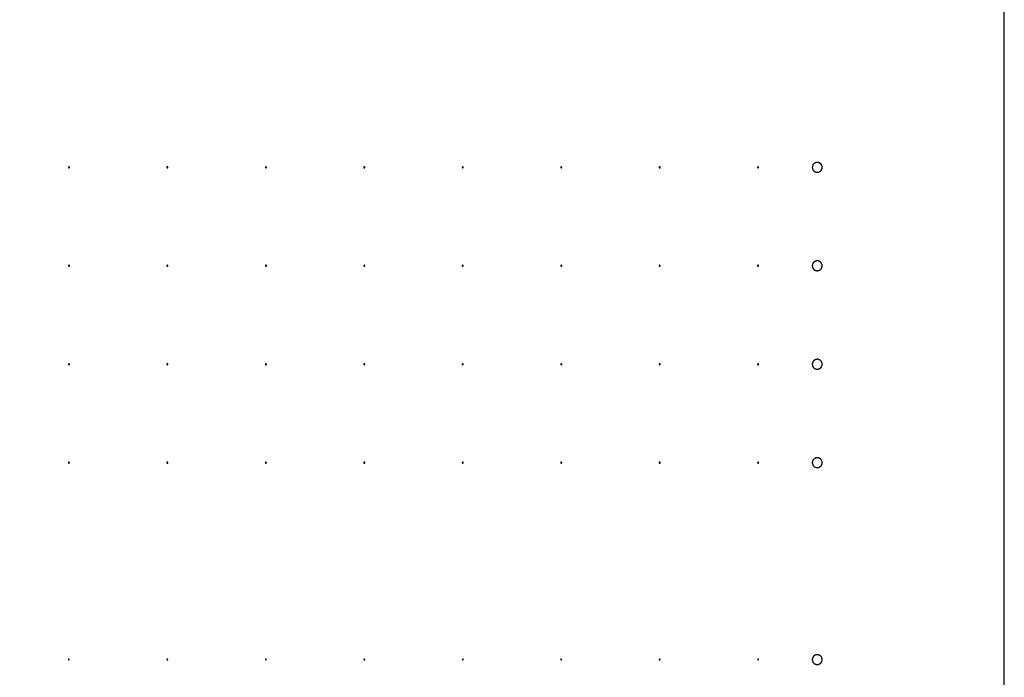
# Model space of a CAD drawing. Header units: millimetres. Extents: x 0 to 80, y 0 to 105.
# Tile 128 of 143: x 70 to 80, y 58.82 to 65.5. Entities that reach past the tile are written whole.
import ezdxf

# ---------------------------------------------------------------- set-up
doc = ezdxf.new("R2010")
doc.units = ezdxf.units.MM
doc.layers.add('CHROME', color=7, linetype='Continuous')
doc.layers.add('OUTLINE', color=1, linetype='Continuous')

msp = doc.modelspace()

# ---------------------------------------------------------------- linework, layer by layer
at = {"layer": 'CHROME'}
for points in [[(70.505, 64), (70.505, 64.001), (70.505, 64.002), (70.504, 64.003), (70.504, 64.004), (70.503, 64.004), (70.502, 64.005), (70.501, 64.005), (70.5, 64.005), (70.499, 64.005), (70.498, 64.005), (70.497, 64.004), (70.496, 64.004), (70.496, 64.003), (70.495, 64.002), (70.495, 64.001), (70.495, 64), (70.495, 63.999), (70.495, 63.998), (70.496, 63.997), (70.496, 63.996), (70.497, 63.996), (70.498, 63.995), (70.499, 63.995), (70.5, 63.995), (70.501, 63.995), (70.502, 63.995), (70.503, 63.996), (70.504, 63.996), (70.504, 63.997), (70.505, 63.998), (70.505, 63.999)], [(71.505, 64), (71.505, 64.001), (71.505, 64.002), (71.504, 64.003), (71.504, 64.004), (71.503, 64.004), (71.502, 64.005), (71.501, 64.005), (71.5, 64.005), (71.499, 64.005), (71.498, 64.005), (71.497, 64.004), (71.496, 64.004), (71.496, 64.003), (71.495, 64.002), (71.495, 64.001), (71.495, 64), (71.495, 63.999), (71.495, 63.998), (71.496, 63.997), (71.496, 63.996), (71.497, 63.996), (71.498, 63.995), (71.499, 63.995), (71.5, 63.995), (71.501, 63.995), (71.502, 63.995), (71.503, 63.996), (71.504, 63.996), (71.504, 63.997), (71.505, 63.998), (71.505, 63.999)], [(72.505, 64), (72.505, 64.001), (72.505, 64.002), (72.504, 64.003), (72.504, 64.004), (72.503, 64.004), (72.502, 64.005), (72.501, 64.005), (72.5, 64.005), (72.499, 64.005), (72.498, 64.005), (72.497, 64.004), (72.496, 64.004), (72.496, 64.003), (72.495, 64.002), (72.495, 64.001), (72.495, 64), (72.495, 63.999), (72.495, 63.998), (72.496, 63.997), (72.496, 63.996), (72.497, 63.996), (72.498, 63.995), (72.499, 63.995), (72.5, 63.995), (72.501, 63.995), (72.502, 63.995), (72.503, 63.996), (72.504, 63.996), (72.504, 63.997), (72.505, 63.998), (72.505, 63.999)], [(73.505, 64), (73.505, 64.001), (73.505, 64.002), (73.504, 64.003), (73.504, 64.004), (73.503, 64.004), (73.502, 64.005), (73.501, 64.005), (73.5, 64.005), (73.499, 64.005), (73.498, 64.005), (73.497, 64.004), (73.496, 64.004), (73.496, 64.003), (73.495, 64.002), (73.495, 64.001), (73.495, 64), (73.495, 63.999), (73.495, 63.998), (73.496, 63.997), (73.496, 63.996), (73.497, 63.996), (73.498, 63.995), (73.499, 63.995), (73.5, 63.995), (73.501, 63.995), (73.502, 63.995), (73.503, 63.996), (73.504, 63.996), (73.504, 63.997), (73.505, 63.998), (73.505, 63.999)], [(74.505, 64), (74.505, 64.001), (74.505, 64.002), (74.504, 64.003), (74.504, 64.004), (74.503, 64.004), (74.502, 64.005), (74.501, 64.005), (74.5, 64.005), (74.499, 64.005), (74.498, 64.005), (74.497, 64.004), (74.496, 64.004), (74.496, 64.003), (74.495, 64.002), (74.495, 64.001), (74.495, 64), (74.495, 63.999), (74.495, 63.998), (74.496, 63.997), (74.496, 63.996), (74.497, 63.996), (74.498, 63.995), (74.499, 63.995), (74.5, 63.995), (74.501, 63.995), (74.502, 63.995), (74.503, 63.996), (74.504, 63.996), (74.504, 63.997), (74.505, 63.998), (74.505, 63.999)], [(75.505, 64), (75.505, 64.001), (75.505, 64.002), (75.504, 64.003), (75.504, 64.004), (75.503, 64.004), (75.502, 64.005), (75.501, 64.005), (75.5, 64.005), (75.499, 64.005), (75.498, 64.005), (75.497, 64.004), (75.496, 64.004), (75.496, 64.003), (75.495, 64.002), (75.495, 64.001), (75.495, 64), (75.495, 63.999), (75.495, 63.998), (75.496, 63.997), (75.496, 63.996), (75.497, 63.996), (75.498, 63.995), (75.499, 63.995), (75.5, 63.995), (75.501, 63.995), (75.502, 63.995), (75.503, 63.996), (75.504, 63.996), (75.504, 63.997), (75.505, 63.998), (75.505, 63.999)], [(76.505, 64), (76.505, 64.001), (76.505, 64.002), (76.504, 64.003), (76.504, 64.004), (76.503, 64.004), (76.502, 64.005), (76.501, 64.005), (76.5, 64.005), (76.499, 64.005), (76.498, 64.005), (76.497, 64.004), (76.496, 64.004), (76.496, 64.003), (76.495, 64.002), (76.495, 64.001), (76.495, 64), (76.495, 63.999), (76.495, 63.998), (76.496, 63.997), (76.496, 63.996), (76.497, 63.996), (76.498, 63.995), (76.499, 63.995), (76.5, 63.995), (76.501, 63.995), (76.502, 63.995), (76.503, 63.996), (76.504, 63.996), (76.504, 63.997), (76.505, 63.998), (76.505, 63.999)], [(77.505, 64), (77.505, 64.001), (77.505, 64.002), (77.504, 64.003), (77.504, 64.004), (77.503, 64.004), (77.502, 64.005), (77.501, 64.005), (77.5, 64.005), (77.499, 64.005), (77.498, 64.005), (77.497, 64.004), (77.496, 64.004), (77.496, 64.003), (77.495, 64.002), (77.495, 64.001), (77.495, 64), (77.495, 63.999), (77.495, 63.998), (77.496, 63.997), (77.496, 63.996), (77.497, 63.996), (77.498, 63.995), (77.499, 63.995), (77.5, 63.995), (77.501, 63.995), (77.502, 63.995), (77.503, 63.996), (77.504, 63.996), (77.504, 63.997), (77.505, 63.998), (77.505, 63.999)], [(78.15, 64), (78.15, 64.002), (78.15, 64.005), (78.149, 64.007), (78.149, 64.01), (78.149, 64.012), (78.148, 64.015), (78.147, 64.017), (78.146, 64.019), (78.145, 64.021), (78.144, 64.024), (78.143, 64.026), (78.142, 64.028), (78.14, 64.03), (78.139, 64.032), (78.137, 64.034), (78.135, 64.035), (78.134, 64.037), (78.132, 64.039), (78.13, 64.04), (78.128, 64.042), (78.126, 64.043), (78.124, 64.044), (78.121, 64.045), (78.119, 64.046), (78.117, 64.047), (78.115, 64.048), (78.112, 64.049), (78.11, 64.049), (78.107, 64.049), (78.105, 64.05), (78.102, 64.05), (78.1, 64.05), (78.098, 64.05), (78.095, 64.05), (78.093, 64.049), (78.09, 64.049), (78.088, 64.049), (78.085, 64.048), (78.083, 64.047), (78.081, 64.046), (78.079, 64.045), (78.076, 64.044), (78.074, 64.043), (78.072, 64.042), (78.07, 64.04), (78.068, 64.039), (78.066, 64.037), (78.065, 64.035), (78.063, 64.034), (78.061, 64.032), (78.06, 64.03), (78.058, 64.028), (78.057, 64.026), (78.056, 64.024), (78.055, 64.021), (78.054, 64.019), (78.053, 64.017), (78.052, 64.015), (78.051, 64.012), (78.051, 64.01), (78.051, 64.007), (78.05, 64.005), (78.05, 64.002), (78.05, 64), (78.05, 63.998), (78.05, 63.995), (78.051, 63.993), (78.051, 63.99), (78.051, 63.988), (78.052, 63.985), (78.053, 63.983), (78.054, 63.981), (78.055, 63.979), (78.056, 63.976), (78.057, 63.974), (78.058, 63.972), (78.06, 63.97), (78.061, 63.968), (78.063, 63.966), (78.065, 63.965), (78.066, 63.963), (78.068, 63.961), (78.07, 63.96), (78.072, 63.958), (78.074, 63.957), (78.076, 63.956), (78.079, 63.955), (78.081, 63.954), (78.083, 63.953), (78.085, 63.952), (78.088, 63.951), (78.09, 63.951), (78.093, 63.951), (78.095, 63.95), (78.098, 63.95), (78.1, 63.95), (78.102, 63.95), (78.105, 63.95), (78.107, 63.951), (78.11, 63.951), (78.112, 63.951), (78.115, 63.952), (78.117, 63.953), (78.119, 63.954), (78.121, 63.955), (78.124, 63.956), (78.126, 63.957), (78.128, 63.958), (78.13, 63.96), (78.132, 63.961), (78.134, 63.963), (78.135, 63.965), (78.137, 63.966), (78.139, 63.968), (78.14, 63.97), (78.142, 63.972), (78.143, 63.974), (78.144, 63.976), (78.145, 63.979), (78.146, 63.981), (78.147, 63.983), (78.148, 63.985), (78.149, 63.988), (78.149, 63.99), (78.149, 63.993), (78.15, 63.995), (78.15, 63.998)], [(70.505, 63), (70.505, 63.001), (70.505, 63.002), (70.504, 63.003), (70.504, 63.004), (70.503, 63.004), (70.502, 63.005), (70.501, 63.005), (70.5, 63.005), (70.499, 63.005), (70.498, 63.005), (70.497, 63.004), (70.496, 63.004), (70.496, 63.003), (70.495, 63.002), (70.495, 63.001), (70.495, 63), (70.495, 62.999), (70.495, 62.998), (70.496, 62.997), (70.496, 62.996), (70.497, 62.996), (70.498, 62.995), (70.499, 62.995), (70.5, 62.995), (70.501, 62.995), (70.502, 62.995), (70.503, 62.996), (70.504, 62.996), (70.504, 62.997), (70.505, 62.998), (70.505, 62.999)], [(71.505, 63), (71.505, 63.001), (71.505, 63.002), (71.504, 63.003), (71.504, 63.004), (71.503, 63.004), (71.502, 63.005), (71.501, 63.005), (71.5, 63.005), (71.499, 63.005), (71.498, 63.005), (71.497, 63.004), (71.496, 63.004), (71.496, 63.003), (71.495, 63.002), (71.495, 63.001), (71.495, 63), (71.495, 62.999), (71.495, 62.998), (71.496, 62.997), (71.496, 62.996), (71.497, 62.996), (71.498, 62.995), (71.499, 62.995), (71.5, 62.995), (71.501, 62.995), (71.502, 62.995), (71.503, 62.996), (71.504, 62.996), (71.504, 62.997), (71.505, 62.998), (71.505, 62.999)], [(72.505, 63), (72.505, 63.001), (72.505, 63.002), (72.504, 63.003), (72.504, 63.004), (72.503, 63.004), (72.502, 63.005), (72.501, 63.005), (72.5, 63.005), (72.499, 63.005), (72.498, 63.005), (72.497, 63.004), (72.496, 63.004), (72.496, 63.003), (72.495, 63.002), (72.495, 63.001), (72.495, 63), (72.495, 62.999), (72.495, 62.998), (72.496, 62.997), (72.496, 62.996), (72.497, 62.996), (72.498, 62.995), (72.499, 62.995), (72.5, 62.995), (72.501, 62.995), (72.502, 62.995), (72.503, 62.996), (72.504, 62.996), (72.504, 62.997), (72.505, 62.998), (72.505, 62.999)], [(73.505, 63), (73.505, 63.001), (73.505, 63.002), (73.504, 63.003), (73.504, 63.004), (73.503, 63.004), (73.502, 63.005), (73.501, 63.005), (73.5, 63.005), (73.499, 63.005), (73.498, 63.005), (73.497, 63.004), (73.496, 63.004), (73.496, 63.003), (73.495, 63.002), (73.495, 63.001), (73.495, 63), (73.495, 62.999), (73.495, 62.998), (73.496, 62.997), (73.496, 62.996), (73.497, 62.996), (73.498, 62.995), (73.499, 62.995), (73.5, 62.995), (73.501, 62.995), (73.502, 62.995), (73.503, 62.996), (73.504, 62.996), (73.504, 62.997), (73.505, 62.998), (73.505, 62.999)], [(74.505, 63), (74.505, 63.001), (74.505, 63.002), (74.504, 63.003), (74.504, 63.004), (74.503, 63.004), (74.502, 63.005), (74.501, 63.005), (74.5, 63.005), (74.499, 63.005), (74.498, 63.005), (74.497, 63.004), (74.496, 63.004), (74.496, 63.003), (74.495, 63.002), (74.495, 63.001), (74.495, 63), (74.495, 62.999), (74.495, 62.998), (74.496, 62.997), (74.496, 62.996), (74.497, 62.996), (74.498, 62.995), (74.499, 62.995), (74.5, 62.995), (74.501, 62.995), (74.502, 62.995), (74.503, 62.996), (74.504, 62.996), (74.504, 62.997), (74.505, 62.998), (74.505, 62.999)], [(75.505, 63), (75.505, 63.001), (75.505, 63.002), (75.504, 63.003), (75.504, 63.004), (75.503, 63.004), (75.502, 63.005), (75.501, 63.005), (75.5, 63.005), (75.499, 63.005), (75.498, 63.005), (75.497, 63.004), (75.496, 63.004), (75.496, 63.003), (75.495, 63.002), (75.495, 63.001), (75.495, 63), (75.495, 62.999), (75.495, 62.998), (75.496, 62.997), (75.496, 62.996), (75.497, 62.996), (75.498, 62.995), (75.499, 62.995), (75.5, 62.995), (75.501, 62.995), (75.502, 62.995), (75.503, 62.996), (75.504, 62.996), (75.504, 62.997), (75.505, 62.998), (75.505, 62.999)], [(76.505, 63), (76.505, 63.001), (76.505, 63.002), (76.504, 63.003), (76.504, 63.004), (76.503, 63.004), (76.502, 63.005), (76.501, 63.005), (76.5, 63.005), (76.499, 63.005), (76.498, 63.005), (76.497, 63.004), (76.496, 63.004), (76.496, 63.003), (76.495, 63.002), (76.495, 63.001), (76.495, 63), (76.495, 62.999), (76.495, 62.998), (76.496, 62.997), (76.496, 62.996), (76.497, 62.996), (76.498, 62.995), (76.499, 62.995), (76.5, 62.995), (76.501, 62.995), (76.502, 62.995), (76.503, 62.996), (76.504, 62.996), (76.504, 62.997), (76.505, 62.998), (76.505, 62.999)], [(77.505, 63), (77.505, 63.001), (77.505, 63.002), (77.504, 63.003), (77.504, 63.004), (77.503, 63.004), (77.502, 63.005), (77.501, 63.005), (77.5, 63.005), (77.499, 63.005), (77.498, 63.005), (77.497, 63.004), (77.496, 63.004), (77.496, 63.003), (77.495, 63.002), (77.495, 63.001), (77.495, 63), (77.495, 62.999), (77.495, 62.998), (77.496, 62.997), (77.496, 62.996), (77.497, 62.996), (77.498, 62.995), (77.499, 62.995), (77.5, 62.995), (77.501, 62.995), (77.502, 62.995), (77.503, 62.996), (77.504, 62.996), (77.504, 62.997), (77.505, 62.998), (77.505, 62.999)], [(78.15, 63), (78.15, 63.002), (78.15, 63.005), (78.149, 63.007), (78.149, 63.01), (78.149, 63.012), (78.148, 63.015), (78.147, 63.017), (78.146, 63.019), (78.145, 63.021), (78.144, 63.024), (78.143, 63.026), (78.142, 63.028), (78.14, 63.03), (78.139, 63.032), (78.137, 63.034), (78.135, 63.035), (78.134, 63.037), (78.132, 63.039), (78.13, 63.04), (78.128, 63.042), (78.126, 63.043), (78.124, 63.044), (78.121, 63.045), (78.119, 63.046), (78.117, 63.047), (78.115, 63.048), (78.112, 63.049), (78.11, 63.049), (78.107, 63.049), (78.105, 63.05), (78.102, 63.05), (78.1, 63.05), (78.098, 63.05), (78.095, 63.05), (78.093, 63.049), (78.09, 63.049), (78.088, 63.049), (78.085, 63.048), (78.083, 63.047), (78.081, 63.046), (78.079, 63.045), (78.076, 63.044), (78.074, 63.043), (78.072, 63.042), (78.07, 63.04), (78.068, 63.039), (78.066, 63.037), (78.065, 63.035), (78.063, 63.034), (78.061, 63.032), (78.06, 63.03), (78.058, 63.028), (78.057, 63.026), (78.056, 63.024), (78.055, 63.021), (78.054, 63.019), (78.053, 63.017), (78.052, 63.015), (78.051, 63.012), (78.051, 63.01), (78.051, 63.007), (78.05, 63.005), (78.05, 63.002), (78.05, 63), (78.05, 62.998), (78.05, 62.995), (78.051, 62.993), (78.051, 62.99), (78.051, 62.988), (78.052, 62.985), (78.053, 62.983), (78.054, 62.981), (78.055, 62.979), (78.056, 62.976), (78.057, 62.974), (78.058, 62.972), (78.06, 62.97), (78.061, 62.968), (78.063, 62.966), (78.065, 62.965), (78.066, 62.963), (78.068, 62.961), (78.07, 62.96), (78.072, 62.958), (78.074, 62.957), (78.076, 62.956), (78.079, 62.955), (78.081, 62.954), (78.083, 62.953), (78.085, 62.952), (78.088, 62.951), (78.09, 62.951), (78.093, 62.951), (78.095, 62.95), (78.098, 62.95), (78.1, 62.95), (78.102, 62.95), (78.105, 62.95), (78.107, 62.951), (78.11, 62.951), (78.112, 62.951), (78.115, 62.952), (78.117, 62.953), (78.119, 62.954), (78.121, 62.955), (78.124, 62.956), (78.126, 62.957), (78.128, 62.958), (78.13, 62.96), (78.132, 62.961), (78.134, 62.963), (78.135, 62.965), (78.137, 62.966), (78.139, 62.968), (78.14, 62.97), (78.142, 62.972), (78.143, 62.974), (78.144, 62.976), (78.145, 62.979), (78.146, 62.981), (78.147, 62.983), (78.148, 62.985), (78.149, 62.988), (78.149, 62.99), (78.149, 62.993), (78.15, 62.995), (78.15, 62.998)], [(70.505, 62), (70.505, 62.001), (70.505, 62.002), (70.504, 62.003), (70.504, 62.004), (70.503, 62.004), (70.502, 62.005), (70.501, 62.005), (70.5, 62.005), (70.499, 62.005), (70.498, 62.005), (70.497, 62.004), (70.496, 62.004), (70.496, 62.003), (70.495, 62.002), (70.495, 62.001), (70.495, 62), (70.495, 61.999), (70.495, 61.998), (70.496, 61.997), (70.496, 61.996), (70.497, 61.996), (70.498, 61.995), (70.499, 61.995), (70.5, 61.995), (70.501, 61.995), (70.502, 61.995), (70.503, 61.996), (70.504, 61.996), (70.504, 61.997), (70.505, 61.998), (70.505, 61.999)], [(71.505, 62), (71.505, 62.001), (71.505, 62.002), (71.504, 62.003), (71.504, 62.004), (71.503, 62.004), (71.502, 62.005), (71.501, 62.005), (71.5, 62.005), (71.499, 62.005), (71.498, 62.005), (71.497, 62.004), (71.496, 62.004), (71.496, 62.003), (71.495, 62.002), (71.495, 62.001), (71.495, 62), (71.495, 61.999), (71.495, 61.998), (71.496, 61.997), (71.496, 61.996), (71.497, 61.996), (71.498, 61.995), (71.499, 61.995), (71.5, 61.995), (71.501, 61.995), (71.502, 61.995), (71.503, 61.996), (71.504, 61.996), (71.504, 61.997), (71.505, 61.998), (71.505, 61.999)], [(72.505, 62), (72.505, 62.001), (72.505, 62.002), (72.504, 62.003), (72.504, 62.004), (72.503, 62.004), (72.502, 62.005), (72.501, 62.005), (72.5, 62.005), (72.499, 62.005), (72.498, 62.005), (72.497, 62.004), (72.496, 62.004), (72.496, 62.003), (72.495, 62.002), (72.495, 62.001), (72.495, 62), (72.495, 61.999), (72.495, 61.998), (72.496, 61.997), (72.496, 61.996), (72.497, 61.996), (72.498, 61.995), (72.499, 61.995), (72.5, 61.995), (72.501, 61.995), (72.502, 61.995), (72.503, 61.996), (72.504, 61.996), (72.504, 61.997), (72.505, 61.998), (72.505, 61.999)], [(73.505, 62), (73.505, 62.001), (73.505, 62.002), (73.504, 62.003), (73.504, 62.004), (73.503, 62.004), (73.502, 62.005), (73.501, 62.005), (73.5, 62.005), (73.499, 62.005), (73.498, 62.005), (73.497, 62.004), (73.496, 62.004), (73.496, 62.003), (73.495, 62.002), (73.495, 62.001), (73.495, 62), (73.495, 61.999), (73.495, 61.998), (73.496, 61.997), (73.496, 61.996), (73.497, 61.996), (73.498, 61.995), (73.499, 61.995), (73.5, 61.995), (73.501, 61.995), (73.502, 61.995), (73.503, 61.996), (73.504, 61.996), (73.504, 61.997), (73.505, 61.998), (73.505, 61.999)], [(74.505, 62), (74.505, 62.001), (74.505, 62.002), (74.504, 62.003), (74.504, 62.004), (74.503, 62.004), (74.502, 62.005), (74.501, 62.005), (74.5, 62.005), (74.499, 62.005), (74.498, 62.005), (74.497, 62.004), (74.496, 62.004), (74.496, 62.003), (74.495, 62.002), (74.495, 62.001), (74.495, 62), (74.495, 61.999), (74.495, 61.998), (74.496, 61.997), (74.496, 61.996), (74.497, 61.996), (74.498, 61.995), (74.499, 61.995), (74.5, 61.995), (74.501, 61.995), (74.502, 61.995), (74.503, 61.996), (74.504, 61.996), (74.504, 61.997), (74.505, 61.998), (74.505, 61.999)], [(75.505, 62), (75.505, 62.001), (75.505, 62.002), (75.504, 62.003), (75.504, 62.004), (75.503, 62.004), (75.502, 62.005), (75.501, 62.005), (75.5, 62.005), (75.499, 62.005), (75.498, 62.005), (75.497, 62.004), (75.496, 62.004), (75.496, 62.003), (75.495, 62.002), (75.495, 62.001), (75.495, 62), (75.495, 61.999), (75.495, 61.998), (75.496, 61.997), (75.496, 61.996), (75.497, 61.996), (75.498, 61.995), (75.499, 61.995), (75.5, 61.995), (75.501, 61.995), (75.502, 61.995), (75.503, 61.996), (75.504, 61.996), (75.504, 61.997), (75.505, 61.998), (75.505, 61.999)], [(76.505, 62), (76.505, 62.001), (76.505, 62.002), (76.504, 62.003), (76.504, 62.004), (76.503, 62.004), (76.502, 62.005), (76.501, 62.005), (76.5, 62.005), (76.499, 62.005), (76.498, 62.005), (76.497, 62.004), (76.496, 62.004), (76.496, 62.003), (76.495, 62.002), (76.495, 62.001), (76.495, 62), (76.495, 61.999), (76.495, 61.998), (76.496, 61.997), (76.496, 61.996), (76.497, 61.996), (76.498, 61.995), (76.499, 61.995), (76.5, 61.995), (76.501, 61.995), (76.502, 61.995), (76.503, 61.996), (76.504, 61.996), (76.504, 61.997), (76.505, 61.998), (76.505, 61.999)], [(77.505, 62), (77.505, 62.001), (77.505, 62.002), (77.504, 62.003), (77.504, 62.004), (77.503, 62.004), (77.502, 62.005), (77.501, 62.005), (77.5, 62.005), (77.499, 62.005), (77.498, 62.005), (77.497, 62.004), (77.496, 62.004), (77.496, 62.003), (77.495, 62.002), (77.495, 62.001), (77.495, 62), (77.495, 61.999), (77.495, 61.998), (77.496, 61.997), (77.496, 61.996), (77.497, 61.996), (77.498, 61.995), (77.499, 61.995), (77.5, 61.995), (77.501, 61.995), (77.502, 61.995), (77.503, 61.996), (77.504, 61.996), (77.504, 61.997), (77.505, 61.998), (77.505, 61.999)], [(78.15, 62), (78.15, 62.002), (78.15, 62.005), (78.149, 62.007), (78.149, 62.01), (78.149, 62.012), (78.148, 62.015), (78.147, 62.017), (78.146, 62.019), (78.145, 62.021), (78.144, 62.024), (78.143, 62.026), (78.142, 62.028), (78.14, 62.03), (78.139, 62.032), (78.137, 62.034), (78.135, 62.035), (78.134, 62.037), (78.132, 62.039), (78.13, 62.04), (78.128, 62.042), (78.126, 62.043), (78.124, 62.044), (78.121, 62.045), (78.119, 62.046), (78.117, 62.047), (78.115, 62.048), (78.112, 62.049), (78.11, 62.049), (78.107, 62.049), (78.105, 62.05), (78.102, 62.05), (78.1, 62.05), (78.098, 62.05), (78.095, 62.05), (78.093, 62.049), (78.09, 62.049), (78.088, 62.049), (78.085, 62.048), (78.083, 62.047), (78.081, 62.046), (78.079, 62.045), (78.076, 62.044), (78.074, 62.043), (78.072, 62.042), (78.07, 62.04), (78.068, 62.039), (78.066, 62.037), (78.065, 62.035), (78.063, 62.034), (78.061, 62.032), (78.06, 62.03), (78.058, 62.028), (78.057, 62.026), (78.056, 62.024), (78.055, 62.021), (78.054, 62.019), (78.053, 62.017), (78.052, 62.015), (78.051, 62.012), (78.051, 62.01), (78.051, 62.007), (78.05, 62.005), (78.05, 62.002), (78.05, 62), (78.05, 61.998), (78.05, 61.995), (78.051, 61.993), (78.051, 61.99), (78.051, 61.988), (78.052, 61.985), (78.053, 61.983), (78.054, 61.981), (78.055, 61.979), (78.056, 61.976), (78.057, 61.974), (78.058, 61.972), (78.06, 61.97), (78.061, 61.968), (78.063, 61.966), (78.065, 61.965), (78.066, 61.963), (78.068, 61.961), (78.07, 61.96), (78.072, 61.958), (78.074, 61.957), (78.076, 61.956), (78.079, 61.955), (78.081, 61.954), (78.083, 61.953), (78.085, 61.952), (78.088, 61.951), (78.09, 61.951), (78.093, 61.951), (78.095, 61.95), (78.098, 61.95), (78.1, 61.95), (78.102, 61.95), (78.105, 61.95), (78.107, 61.951), (78.11, 61.951), (78.112, 61.951), (78.115, 61.952), (78.117, 61.953), (78.119, 61.954), (78.121, 61.955), (78.124, 61.956), (78.126, 61.957), (78.128, 61.958), (78.13, 61.96), (78.132, 61.961), (78.134, 61.963), (78.135, 61.965), (78.137, 61.966), (78.139, 61.968), (78.14, 61.97), (78.142, 61.972), (78.143, 61.974), (78.144, 61.976), (78.145, 61.979), (78.146, 61.981), (78.147, 61.983), (78.148, 61.985), (78.149, 61.988), (78.149, 61.99), (78.149, 61.993), (78.15, 61.995), (78.15, 61.998)], [(70.505, 61), (70.505, 61.001), (70.505, 61.002), (70.504, 61.003), (70.504, 61.004), (70.503, 61.004), (70.502, 61.005), (70.501, 61.005), (70.5, 61.005), (70.499, 61.005), (70.498, 61.005), (70.497, 61.004), (70.496, 61.004), (70.496, 61.003), (70.495, 61.002), (70.495, 61.001), (70.495, 61), (70.495, 60.999), (70.495, 60.998), (70.496, 60.997), (70.496, 60.996), (70.497, 60.996), (70.498, 60.995), (70.499, 60.995), (70.5, 60.995), (70.501, 60.995), (70.502, 60.995), (70.503, 60.996), (70.504, 60.996), (70.504, 60.997), (70.505, 60.998), (70.505, 60.999)], [(71.505, 61), (71.505, 61.001), (71.505, 61.002), (71.504, 61.003), (71.504, 61.004), (71.503, 61.004), (71.502, 61.005), (71.501, 61.005), (71.5, 61.005), (71.499, 61.005), (71.498, 61.005), (71.497, 61.004), (71.496, 61.004), (71.496, 61.003), (71.495, 61.002), (71.495, 61.001), (71.495, 61), (71.495, 60.999), (71.495, 60.998), (71.496, 60.997), (71.496, 60.996), (71.497, 60.996), (71.498, 60.995), (71.499, 60.995), (71.5, 60.995), (71.501, 60.995), (71.502, 60.995), (71.503, 60.996), (71.504, 60.996), (71.504, 60.997), (71.505, 60.998), (71.505, 60.999)], [(72.505, 61), (72.505, 61.001), (72.505, 61.002), (72.504, 61.003), (72.504, 61.004), (72.503, 61.004), (72.502, 61.005), (72.501, 61.005), (72.5, 61.005), (72.499, 61.005), (72.498, 61.005), (72.497, 61.004), (72.496, 61.004), (72.496, 61.003), (72.495, 61.002), (72.495, 61.001), (72.495, 61), (72.495, 60.999), (72.495, 60.998), (72.496, 60.997), (72.496, 60.996), (72.497, 60.996), (72.498, 60.995), (72.499, 60.995), (72.5, 60.995), (72.501, 60.995), (72.502, 60.995), (72.503, 60.996), (72.504, 60.996), (72.504, 60.997), (72.505, 60.998), (72.505, 60.999)], [(73.505, 61), (73.505, 61.001), (73.505, 61.002), (73.504, 61.003), (73.504, 61.004), (73.503, 61.004), (73.502, 61.005), (73.501, 61.005), (73.5, 61.005), (73.499, 61.005), (73.498, 61.005), (73.497, 61.004), (73.496, 61.004), (73.496, 61.003), (73.495, 61.002), (73.495, 61.001), (73.495, 61), (73.495, 60.999), (73.495, 60.998), (73.496, 60.997), (73.496, 60.996), (73.497, 60.996), (73.498, 60.995), (73.499, 60.995), (73.5, 60.995), (73.501, 60.995), (73.502, 60.995), (73.503, 60.996), (73.504, 60.996), (73.504, 60.997), (73.505, 60.998), (73.505, 60.999)], [(74.505, 61), (74.505, 61.001), (74.505, 61.002), (74.504, 61.003), (74.504, 61.004), (74.503, 61.004), (74.502, 61.005), (74.501, 61.005), (74.5, 61.005), (74.499, 61.005), (74.498, 61.005), (74.497, 61.004), (74.496, 61.004), (74.496, 61.003), (74.495, 61.002), (74.495, 61.001), (74.495, 61), (74.495, 60.999), (74.495, 60.998), (74.496, 60.997), (74.496, 60.996), (74.497, 60.996), (74.498, 60.995), (74.499, 60.995), (74.5, 60.995), (74.501, 60.995), (74.502, 60.995), (74.503, 60.996), (74.504, 60.996), (74.504, 60.997), (74.505, 60.998), (74.505, 60.999)], [(75.505, 61), (75.505, 61.001), (75.505, 61.002), (75.504, 61.003), (75.504, 61.004), (75.503, 61.004), (75.502, 61.005), (75.501, 61.005), (75.5, 61.005), (75.499, 61.005), (75.498, 61.005), (75.497, 61.004), (75.496, 61.004), (75.496, 61.003), (75.495, 61.002), (75.495, 61.001), (75.495, 61), (75.495, 60.999), (75.495, 60.998), (75.496, 60.997), (75.496, 60.996), (75.497, 60.996), (75.498, 60.995), (75.499, 60.995), (75.5, 60.995), (75.501, 60.995), (75.502, 60.995), (75.503, 60.996), (75.504, 60.996), (75.504, 60.997), (75.505, 60.998), (75.505, 60.999)], [(76.505, 61), (76.505, 61.001), (76.505, 61.002), (76.504, 61.003), (76.504, 61.004), (76.503, 61.004), (76.502, 61.005), (76.501, 61.005), (76.5, 61.005), (76.499, 61.005), (76.498, 61.005), (76.497, 61.004), (76.496, 61.004), (76.496, 61.003), (76.495, 61.002), (76.495, 61.001), (76.495, 61), (76.495, 60.999), (76.495, 60.998), (76.496, 60.997), (76.496, 60.996), (76.497, 60.996), (76.498, 60.995), (76.499, 60.995), (76.5, 60.995), (76.501, 60.995), (76.502, 60.995), (76.503, 60.996), (76.504, 60.996), (76.504, 60.997), (76.505, 60.998), (76.505, 60.999)], [(77.505, 61), (77.505, 61.001), (77.505, 61.002), (77.504, 61.003), (77.504, 61.004), (77.503, 61.004), (77.502, 61.005), (77.501, 61.005), (77.5, 61.005), (77.499, 61.005), (77.498, 61.005), (77.497, 61.004), (77.496, 61.004), (77.496, 61.003), (77.495, 61.002), (77.495, 61.001), (77.495, 61), (77.495, 60.999), (77.495, 60.998), (77.496, 60.997), (77.496, 60.996), (77.497, 60.996), (77.498, 60.995), (77.499, 60.995), (77.5, 60.995), (77.501, 60.995), (77.502, 60.995), (77.503, 60.996), (77.504, 60.996), (77.504, 60.997), (77.505, 60.998), (77.505, 60.999)], [(78.15, 61), (78.15, 61.002), (78.15, 61.005), (78.149, 61.007), (78.149, 61.01), (78.149, 61.012), (78.148, 61.015), (78.147, 61.017), (78.146, 61.019), (78.145, 61.021), (78.144, 61.024), (78.143, 61.026), (78.142, 61.028), (78.14, 61.03), (78.139, 61.032), (78.137, 61.034), (78.135, 61.035), (78.134, 61.037), (78.132, 61.039), (78.13, 61.04), (78.128, 61.042), (78.126, 61.043), (78.124, 61.044), (78.121, 61.045), (78.119, 61.046), (78.117, 61.047), (78.115, 61.048), (78.112, 61.049), (78.11, 61.049), (78.107, 61.049), (78.105, 61.05), (78.102, 61.05), (78.1, 61.05), (78.098, 61.05), (78.095, 61.05), (78.093, 61.049), (78.09, 61.049), (78.088, 61.049), (78.085, 61.048), (78.083, 61.047), (78.081, 61.046), (78.079, 61.045), (78.076, 61.044), (78.074, 61.043), (78.072, 61.042), (78.07, 61.04), (78.068, 61.039), (78.066, 61.037), (78.065, 61.035), (78.063, 61.034), (78.061, 61.032), (78.06, 61.03), (78.058, 61.028), (78.057, 61.026), (78.056, 61.024), (78.055, 61.021), (78.054, 61.019), (78.053, 61.017), (78.052, 61.015), (78.051, 61.012), (78.051, 61.01), (78.051, 61.007), (78.05, 61.005), (78.05, 61.002), (78.05, 61), (78.05, 60.998), (78.05, 60.995), (78.051, 60.993), (78.051, 60.99), (78.051, 60.988), (78.052, 60.985), (78.053, 60.983), (78.054, 60.981), (78.055, 60.979), (78.056, 60.976), (78.057, 60.974), (78.058, 60.972), (78.06, 60.97), (78.061, 60.968), (78.063, 60.966), (78.065, 60.965), (78.066, 60.963), (78.068, 60.961), (78.07, 60.96), (78.072, 60.958), (78.074, 60.957), (78.076, 60.956), (78.079, 60.955), (78.081, 60.954), (78.083, 60.953), (78.085, 60.952), (78.088, 60.951), (78.09, 60.951), (78.093, 60.951), (78.095, 60.95), (78.098, 60.95), (78.1, 60.95), (78.102, 60.95), (78.105, 60.95), (78.107, 60.951), (78.11, 60.951), (78.112, 60.951), (78.115, 60.952), (78.117, 60.953), (78.119, 60.954), (78.121, 60.955), (78.124, 60.956), (78.126, 60.957), (78.128, 60.958), (78.13, 60.96), (78.132, 60.961), (78.134, 60.963), (78.135, 60.965), (78.137, 60.966), (78.139, 60.968), (78.14, 60.97), (78.142, 60.972), (78.143, 60.974), (78.144, 60.976), (78.145, 60.979), (78.146, 60.981), (78.147, 60.983), (78.148, 60.985), (78.149, 60.988), (78.149, 60.99), (78.149, 60.993), (78.15, 60.995), (78.15, 60.998)], [(70.504, 59), (70.504, 59.001), (70.504, 59.002), (70.503, 59.002), (70.503, 59.003), (70.502, 59.003), (70.502, 59.004), (70.501, 59.004), (70.5, 59.004), (70.499, 59.004), (70.498, 59.004), (70.498, 59.003), (70.497, 59.003), (70.497, 59.002), (70.496, 59.002), (70.496, 59.001), (70.496, 59), (70.496, 58.999), (70.496, 58.998), (70.497, 58.998), (70.497, 58.997), (70.498, 58.997), (70.498, 58.996), (70.499, 58.996), (70.5, 58.996), (70.501, 58.996), (70.502, 58.996), (70.502, 58.997), (70.503, 58.997), (70.503, 58.998), (70.504, 58.998), (70.504, 58.999)], [(71.504, 59), (71.504, 59.001), (71.504, 59.002), (71.503, 59.002), (71.503, 59.003), (71.502, 59.003), (71.502, 59.004), (71.501, 59.004), (71.5, 59.004), (71.499, 59.004), (71.498, 59.004), (71.498, 59.003), (71.497, 59.003), (71.497, 59.002), (71.496, 59.002), (71.496, 59.001), (71.496, 59), (71.496, 58.999), (71.496, 58.998), (71.497, 58.998), (71.497, 58.997), (71.498, 58.997), (71.498, 58.996), (71.499, 58.996), (71.5, 58.996), (71.501, 58.996), (71.502, 58.996), (71.502, 58.997), (71.503, 58.997), (71.503, 58.998), (71.504, 58.998), (71.504, 58.999)], [(72.504, 59), (72.504, 59.001), (72.504, 59.002), (72.503, 59.002), (72.503, 59.003), (72.502, 59.003), (72.502, 59.004), (72.501, 59.004), (72.5, 59.004), (72.499, 59.004), (72.498, 59.004), (72.498, 59.003), (72.497, 59.003), (72.497, 59.002), (72.496, 59.002), (72.496, 59.001), (72.496, 59), (72.496, 58.999), (72.496, 58.998), (72.497, 58.998), (72.497, 58.997), (72.498, 58.997), (72.498, 58.996), (72.499, 58.996), (72.5, 58.996), (72.501, 58.996), (72.502, 58.996), (72.502, 58.997), (72.503, 58.997), (72.503, 58.998), (72.504, 58.998), (72.504, 58.999)], [(73.504, 59), (73.504, 59.001), (73.504, 59.002), (73.503, 59.002), (73.503, 59.003), (73.502, 59.003), (73.502, 59.004), (73.501, 59.004), (73.5, 59.004), (73.499, 59.004), (73.498, 59.004), (73.498, 59.003), (73.497, 59.003), (73.497, 59.002), (73.496, 59.002), (73.496, 59.001), (73.496, 59), (73.496, 58.999), (73.496, 58.998), (73.497, 58.998), (73.497, 58.997), (73.498, 58.997), (73.498, 58.996), (73.499, 58.996), (73.5, 58.996), (73.501, 58.996), (73.502, 58.996), (73.502, 58.997), (73.503, 58.997), (73.503, 58.998), (73.504, 58.998), (73.504, 58.999)], [(74.504, 59), (74.504, 59.001), (74.504, 59.002), (74.503, 59.002), (74.503, 59.003), (74.502, 59.003), (74.502, 59.004), (74.501, 59.004), (74.5, 59.004), (74.499, 59.004), (74.498, 59.004), (74.498, 59.003), (74.497, 59.003), (74.497, 59.002), (74.496, 59.002), (74.496, 59.001), (74.496, 59), (74.496, 58.999), (74.496, 58.998), (74.497, 58.998), (74.497, 58.997), (74.498, 58.997), (74.498, 58.996), (74.499, 58.996), (74.5, 58.996), (74.501, 58.996), (74.502, 58.996), (74.502, 58.997), (74.503, 58.997), (74.503, 58.998), (74.504, 58.998), (74.504, 58.999)], [(75.504, 59), (75.504, 59.001), (75.504, 59.002), (75.503, 59.002), (75.503, 59.003), (75.502, 59.003), (75.502, 59.004), (75.501, 59.004), (75.5, 59.004), (75.499, 59.004), (75.498, 59.004), (75.498, 59.003), (75.497, 59.003), (75.497, 59.002), (75.496, 59.002), (75.496, 59.001), (75.496, 59), (75.496, 58.999), (75.496, 58.998), (75.497, 58.998), (75.497, 58.997), (75.498, 58.997), (75.498, 58.996), (75.499, 58.996), (75.5, 58.996), (75.501, 58.996), (75.502, 58.996), (75.502, 58.997), (75.503, 58.997), (75.503, 58.998), (75.504, 58.998), (75.504, 58.999)], [(76.504, 59), (76.504, 59.001), (76.504, 59.002), (76.503, 59.002), (76.503, 59.003), (76.502, 59.003), (76.502, 59.004), (76.501, 59.004), (76.5, 59.004), (76.499, 59.004), (76.498, 59.004), (76.498, 59.003), (76.497, 59.003), (76.497, 59.002), (76.496, 59.002), (76.496, 59.001), (76.496, 59), (76.496, 58.999), (76.496, 58.998), (76.497, 58.998), (76.497, 58.997), (76.498, 58.997), (76.498, 58.996), (76.499, 58.996), (76.5, 58.996), (76.501, 58.996), (76.502, 58.996), (76.502, 58.997), (76.503, 58.997), (76.503, 58.998), (76.504, 58.998), (76.504, 58.999)], [(77.504, 59), (77.504, 59.001), (77.504, 59.002), (77.503, 59.002), (77.503, 59.003), (77.502, 59.003), (77.502, 59.004), (77.501, 59.004), (77.5, 59.004), (77.499, 59.004), (77.498, 59.004), (77.498, 59.003), (77.497, 59.003), (77.497, 59.002), (77.496, 59.002), (77.496, 59.001), (77.496, 59), (77.496, 58.999), (77.496, 58.998), (77.497, 58.998), (77.497, 58.997), (77.498, 58.997), (77.498, 58.996), (77.499, 58.996), (77.5, 58.996), (77.501, 58.996), (77.502, 58.996), (77.502, 58.997), (77.503, 58.997), (77.503, 58.998), (77.504, 58.998), (77.504, 58.999)], [(78.15, 59), (78.15, 59.002), (78.15, 59.005), (78.149, 59.007), (78.149, 59.01), (78.149, 59.012), (78.148, 59.015), (78.147, 59.017), (78.146, 59.019), (78.145, 59.021), (78.144, 59.024), (78.143, 59.026), (78.142, 59.028), (78.14, 59.03), (78.139, 59.032), (78.137, 59.034), (78.135, 59.035), (78.134, 59.037), (78.132, 59.039), (78.13, 59.04), (78.128, 59.042), (78.126, 59.043), (78.124, 59.044), (78.121, 59.045), (78.119, 59.046), (78.117, 59.047), (78.115, 59.048), (78.112, 59.049), (78.11, 59.049), (78.107, 59.049), (78.105, 59.05), (78.102, 59.05), (78.1, 59.05), (78.098, 59.05), (78.095, 59.05), (78.093, 59.049), (78.09, 59.049), (78.088, 59.049), (78.085, 59.048), (78.083, 59.047), (78.081, 59.046), (78.079, 59.045), (78.076, 59.044), (78.074, 59.043), (78.072, 59.042), (78.07, 59.04), (78.068, 59.039), (78.066, 59.037), (78.065, 59.035), (78.063, 59.034), (78.061, 59.032), (78.06, 59.03), (78.058, 59.028), (78.057, 59.026), (78.056, 59.024), (78.055, 59.021), (78.054, 59.019), (78.053, 59.017), (78.052, 59.015), (78.051, 59.012), (78.051, 59.01), (78.051, 59.007), (78.05, 59.005), (78.05, 59.002), (78.05, 59), (78.05, 58.998), (78.05, 58.995), (78.051, 58.993), (78.051, 58.99), (78.051, 58.988), (78.052, 58.985), (78.053, 58.983), (78.054, 58.981), (78.055, 58.979), (78.056, 58.976), (78.057, 58.974), (78.058, 58.972), (78.06, 58.97), (78.061, 58.968), (78.063, 58.966), (78.065, 58.965), (78.066, 58.963), (78.068, 58.961), (78.07, 58.96), (78.072, 58.958), (78.074, 58.957), (78.076, 58.956), (78.079, 58.955), (78.081, 58.954), (78.083, 58.953), (78.085, 58.952), (78.088, 58.951), (78.09, 58.951), (78.093, 58.951), (78.095, 58.95), (78.098, 58.95), (78.1, 58.95), (78.102, 58.95), (78.105, 58.95), (78.107, 58.951), (78.11, 58.951), (78.112, 58.951), (78.115, 58.952), (78.117, 58.953), (78.119, 58.954), (78.121, 58.955), (78.124, 58.956), (78.126, 58.957), (78.128, 58.958), (78.13, 58.96), (78.132, 58.961), (78.134, 58.963), (78.135, 58.965), (78.137, 58.966), (78.139, 58.968), (78.14, 58.97), (78.142, 58.972), (78.143, 58.974), (78.144, 58.976), (78.145, 58.979), (78.146, 58.981), (78.147, 58.983), (78.148, 58.985), (78.149, 58.988), (78.149, 58.99), (78.149, 58.993), (78.15, 58.995), (78.15, 58.998)]]:
    msp.add_lwpolyline(points, close=True, dxfattribs=at)
at = {"layer": 'OUTLINE'}
msp.add_lwpolyline([(0, 0), (80, 0), (80, 105), (0, 105)], close=True, dxfattribs=at)

doc.saveas('drawing.dxf')
